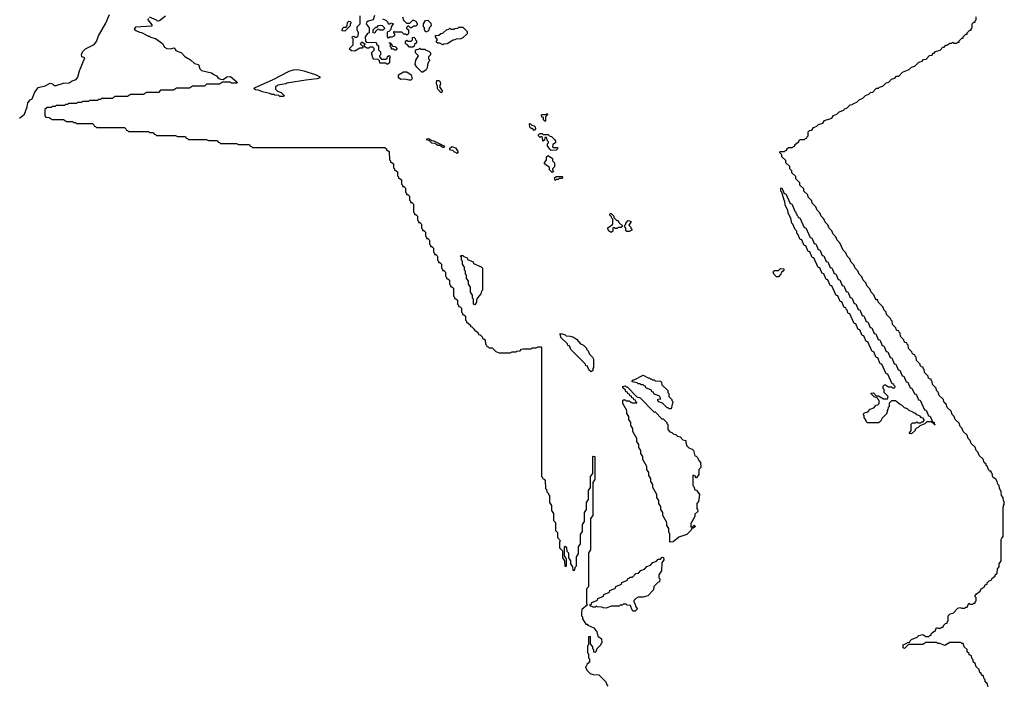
# Model space of a CAD drawing. Extents: x 2708302 to 2968450, y 494490 to 722710.
# Tile 20 of 256: x 2779739 to 2789570, y 599601 to 606245. Entities that reach past the tile are written whole.
import ezdxf

# ---------------------------------------------------------------- set-up
doc = ezdxf.new("R2010")
doc.units = 0

msp = doc.modelspace()

# ---------------------------------------------------------------- linework, layer by layer
at = {"layer": '0CON20XD'}
for points in [[(2779738.3, 605261.7), (2779788.3, 605301.7), (2779813.8, 605375), (2779819.2, 605415), (2779845, 605446), (2779864, 605456), (2779886, 605515), (2779922.7, 605567.3), (2779995, 605583.8), (2780045, 605610), (2780067.5, 605605), (2780085, 605588.8), (2780105, 605589.2), (2780175, 605612.5), (2780234.4, 605615.6), (2780263.3, 605635), (2780303.2, 605646.8), (2780318.7, 605671.3), (2780337.1, 605735), (2780390, 605865), (2780360, 605875), (2780357.5, 605895), (2780366, 605925), (2780395, 605955.8), (2780481.7, 605998.3), (2780507.5, 606027.5), (2780524.6, 606085.4), (2780598, 606212), (2780635, 606297.5)], [(2781195, 606280), (2781135, 606233.3), (2781115, 606230), (2781105, 606240), (2781035, 606270)], [(2783415, 605800), (2783405, 605800), (2783395, 605810), (2783335, 605810), (2783330, 605835), (2783318.3, 605848.3), (2783275, 605850), (2783263.6, 605863.6), (2783252.5, 605915), (2783278.3, 605941.7), (2783278.3, 605958.3), (2783265, 605970), (2783235, 605970), (2783225, 605960), (2783205, 605960), (2783195, 605970), (2783185, 605970), (2783180, 605985), (2783188.3, 605998.3), (2783155, 606020), (2783140, 606005), (2783170, 605975), (2783158.3, 605961.7), (2783135, 605960), (2783085, 605930), (2783053, 605933), (2783030, 605955), (2783070, 605995), (2783070, 606055), (2783060, 606065), (2783061.7, 606078.3), (2783075, 606080), (2783085, 606070), (2783105, 606070), (2783120, 606085), (2783122.5, 606115), (2783110, 606145), (2783110, 606175), (2783140, 606205), (2783140, 606285)], [(2783281.7, 606288.3), (2783270, 606245), (2783218.3, 606231.7), (2783201.7, 606218.3), (2783200, 606205), (2783230, 606165), (2783230, 606115), (2783211.7, 606108.3), (2783190, 606075), (2783191.7, 606031.7), (2783205, 606020), (2783298.3, 606018.3), (2783301.7, 606001.7), (2783320, 605985), (2783320, 605945), (2783340, 605925), (2783340, 605895), (2783330, 605885), (2783330, 605875), (2783351.7, 605851.7), (2783395, 605850), (2783408.3, 605861.7), (2783411.7, 605878.3), (2783428.3, 605888.3), (2783440, 605875), (2783430, 605865), (2783430, 605815), (2783415, 605800)], [(2783560, 606275), (2783571.7, 606241.7), (2783601.7, 606211.7), (2783635, 606210), (2783665, 606240), (2783675, 606240), (2783696.4, 606226.4), (2783707.5, 606205), (2783707, 606193), (2783695, 606180), (2783675, 606180), (2783645, 606160), (2783625, 606180), (2783615, 606180), (2783601.7, 606168.3), (2783601.7, 606161.7), (2783620, 606145), (2783620, 606105), (2783605, 606090), (2783595, 606100), (2783575, 606100), (2783555, 606120), (2783485, 606120), (2783475, 606130), (2783470, 606115), (2783480, 606105), (2783480, 606085), (2783455, 606070), (2783435, 606070), (2783421.7, 606061.7), (2783410, 606075), (2783410, 606125), (2783428.3, 606131.7), (2783448.3, 606151.7), (2783450, 606175), (2783470, 606205), (2783445, 606210), (2783435, 606200), (2783421.7, 606201.7), (2783418.3, 606218.3), (2783398.3, 606238.3), (2783365, 606250)], [(2789410, 599585), (2789398.3, 599618.3), (2789380, 599635), (2789380, 599655), (2789370, 599665), (2789358.3, 599698.3), (2789345, 599700), (2789338.3, 599718.3), (2789325, 599730), (2789318.3, 599758.3), (2789290, 599785), (2789278.3, 599818.3), (2789260, 599835), (2789260, 599855), (2789250, 599865), (2789238.3, 599898.3), (2789220, 599905), (2789218.3, 599918.3), (2789200, 599935), (2789198.3, 599958.3), (2789170, 599985), (2789158.3, 600018.3), (2789145, 600020), (2789135, 600030), (2789025, 600030), (2788975, 600000), (2788925, 600020), (2788905, 600020), (2788895, 600030), (2788785, 600030), (2788755, 600010), (2788615, 600010), (2788575, 599970), (2788560, 599975), (2788560, 600005), (2788598.3, 600021.7), (2788605, 600030), (2788628.3, 600031.7), (2788630, 600045), (2788645, 600060), (2788698.3, 600081.7), (2788715, 600097.5), (2788755, 600110), (2788785, 600090), (2788815, 600090), (2788825, 600100), (2788838.3, 600101.7), (2788840, 600115), (2788851.7, 600128.3), (2788865, 600140), (2788878.3, 600141.7), (2788891.7, 600178.3), (2788905, 600170), (2788935, 600170), (2788945, 600180), (2788958.3, 600181.7), (2788961.7, 600198.3), (2788981.7, 600218.3), (2788998.3, 600221.7), (2789000, 600235), (2789010, 600245), (2789010, 600295), (2789030, 600315), (2789058.3, 600321.7), (2789105, 600370), (2789125, 600377.5), (2789145, 600370), (2789175, 600370), (2789185, 600380), (2789198.3, 600381.7), (2789215, 600420), (2789225, 600410), (2789255, 600410), (2789265, 600420), (2789278.3, 600421.7), (2789280, 600435), (2789290, 600445), (2789290, 600475), (2789280, 600485), (2789280, 600495), (2789292.5, 600515), (2789328.3, 600541.7), (2789340, 600565), (2789368.3, 600581.7), (2789380, 600605), (2789398.3, 600611.7), (2789400, 600625), (2789420, 600645), (2789438.3, 600651.7), (2789452.5, 600675), (2789478.3, 600691.7), (2789480, 600705), (2789498.3, 600721.7), (2789502.5, 600765), (2789520, 600785), (2789520, 600815), (2789540, 600845), (2789540, 601055), (2789545, 601070), (2789560, 601085), (2789560, 601365), (2789563, 601397), (2789570, 601405), (2789570, 601435), (2789563, 601443), (2789560, 601475), (2789542.5, 601495), (2789540, 601535), (2789522.5, 601565), (2789520, 601595), (2789505, 601610), (2789500, 601635), (2789485, 601660), (2789455, 601680), (2789450, 601715), (2789440, 601725), (2789438.3, 601738.3), (2789425, 601740), (2789415, 601750), (2789398.3, 601788.3), (2789390, 601795), (2789388.3, 601808.3), (2789370, 601825), (2789358.3, 601858.3), (2789320, 601895), (2789310, 601925), (2789290, 601945), (2789278.3, 601978.3), (2789240, 602015), (2789230, 602045), (2789210, 602065), (2789198.3, 602098.3), (2789160, 602135), (2789150, 602165), (2789130, 602185), (2789118.3, 602218.3), (2789080, 602255), (2789070, 602285), (2789050, 602305), (2789038.3, 602338.3), (2789000, 602375), (2788988.3, 602408.3), (2788970, 602425), (2788958.3, 602458.3), (2788920, 602495), (2788908.3, 602528.3), (2788893, 602543), (2788888.3, 602568.3), (2788853, 602603), (2788850, 602635), (2788840, 602645), (2788838.3, 602658.3), (2788821.7, 602661.7), (2788810, 602675), (2788808.3, 602688.3), (2788773, 602723), (2788770, 602755), (2788760, 602765), (2788758.3, 602778.3), (2788741.7, 602781.7), (2788730, 602795), (2788728.3, 602808.3), (2788693, 602843), (2788690, 602875), (2788680, 602885), (2788678.3, 602898.3), (2788661.7, 602901.7), (2788650, 602915), (2788648.3, 602928.3), (2788613, 602963), (2788610, 602995), (2788600, 603005), (2788598.3, 603018.3), (2788581.7, 603021.7), (2788570, 603035), (2788568.3, 603048.3), (2788533, 603083), (2788530, 603115), (2788520, 603125), (2788518.3, 603138.3), (2788501.7, 603141.7), (2788490, 603155), (2788488.3, 603168.3), (2788453, 603203), (2788450, 603235), (2788440, 603245), (2788438.3, 603258.3), (2788393, 603303), (2788390, 603325), (2788370, 603345), (2788358.3, 603378.3), (2788310, 603425), (2788308.3, 603448.3), (2788295, 603450), (2788280, 603465), (2788268.3, 603498.3), (2788240, 603525), (2788228.3, 603558.3), (2788200, 603585), (2788188.3, 603618.3), (2788160, 603645), (2788148.3, 603678.3), (2788120, 603705), (2788108.3, 603738.3), (2788080, 603765), (2788068.3, 603798.3), (2788040, 603825), (2788028.3, 603858.3), (2788000, 603885), (2787988.3, 603918.3), (2787960, 603945), (2787928.3, 604018.3), (2787900, 604045), (2787888.3, 604078.3), (2787860, 604105), (2787848.3, 604138.3), (2787820, 604165), (2787808.3, 604198.3), (2787780, 604225), (2787768.3, 604258.3), (2787740, 604285), (2787728.3, 604318.3), (2787700, 604345), (2787688.3, 604378.3), (2787650, 604415), (2787648.3, 604438.3), (2787610, 604475), (2787608.3, 604498.3), (2787570, 604535), (2787568.3, 604558.3), (2787530, 604595), (2787528.3, 604618.3), (2787490, 604655), (2787488.3, 604678.3), (2787450, 604715), (2787450, 604735), (2787430, 604755), (2787428.3, 604778.3), (2787390, 604815), (2787388.3, 604838.3), (2787350, 604875), (2787350, 604895), (2787330, 604915), (2787330, 604925), (2787335, 604930), (2787375, 604930), (2787385, 604940), (2787398.3, 604941.7), (2787400, 604955), (2787415, 604970), (2787455, 604970), (2787465, 604980), (2787478.3, 604981.7), (2787480, 604995), (2787505, 605020), (2787518.3, 605021.7), (2787520, 605035), (2787531.7, 605048.3), (2787575, 605050), (2787585, 605060), (2787598.3, 605061.7), (2787600, 605075), (2787610, 605085), (2787610, 605125), (2787625, 605137.5), (2787648.3, 605141.7), (2787665, 605167.5), (2787698.3, 605181.7), (2787715, 605197.5), (2787758.3, 605211.7), (2787775, 605237.5), (2787848.3, 605261.7), (2787865, 605287.5), (2787898.3, 605301.7), (2787920, 605325), (2787968.3, 605341.7), (2787973.6, 605356.4), (2787998.3, 605361.7), (2788030, 605395), (2788055, 605400), (2788065, 605410), (2788098.3, 605421.7), (2788120, 605445), (2788158.3, 605461.7), (2788185, 605490), (2788218.3, 605501.7), (2788235, 605520), (2788258.3, 605521.7), (2788285, 605550), (2788295, 605560), (2788315, 605560), (2788325, 605570), (2788358.3, 605581.7), (2788390, 605615), (2788418.3, 605621.7), (2788445, 605650), (2788478.3, 605661.7), (2788495, 605680), (2788518.3, 605681.7), (2788555, 605720), (2788621.7, 605748.3), (2788645, 605770), (2788678.3, 605781.7), (2788715, 605820), (2788748.3, 605831.7), (2788763, 605847), (2788788.3, 605851.7), (2788823, 605887), (2788848.3, 605891.7), (2788855, 605910), (2788868.3, 605911.7), (2788883, 605927), (2788928.3, 605941.7), (2788955, 605970), (2788968.3, 605971.7), (2788985, 605990), (2788995, 605990), (2789025, 606010), (2789045, 606010), (2789055, 606020), (2789065, 606010), (2789095, 606010), (2789105, 606020), (2789118.3, 606021.7), (2789120, 606035), (2789131.7, 606048.3), (2789145, 606060), (2789158.3, 606061.7), (2789160, 606075), (2789185, 606100), (2789198.3, 606101.7), (2789200, 606115), (2789225, 606140), (2789238.3, 606141.7), (2789240, 606155), (2789250, 606165), (2789250, 606205), (2789265, 606220), (2789278.3, 606221.7), (2789280, 606235), (2789290, 606245), (2789290, 606275)], [(2781021.7, 606258.3), (2781020, 606245), (2781060, 606195), (2781058.3, 606181.7), (2780895, 606170), (2780881.7, 606151.7), (2780898.3, 606138.3), (2780935, 606120), (2780955, 606117.5), (2781025, 606080), (2781035, 606080), (2781045, 606070), (2781095, 606056.7), (2781165, 606005.8), (2781185, 605970), (2781206.7, 605956.7), (2781245, 605953.3), (2781280, 605965), (2781297.7, 605937.7), (2781355, 605915.8), (2781387, 605877), (2781445, 605843.3), (2781485, 605808.8), (2781525, 605796.7), (2781539.2, 605755), (2781555, 605738), (2781653.6, 605713.6), (2781676.4, 605696.4), (2781705, 605686.2), (2781721.7, 605661.7), (2781745, 605650), (2781771.7, 605648.3), (2781806.1, 605673.9), (2781845, 605679.2), (2781906.7, 605625), (2781910, 605615), (2781905, 605610), (2781855, 605610), (2781845, 605620), (2781765, 605620), (2781735, 605600), (2781605, 605600), (2781585, 605580), (2781465, 605580), (2781435, 605560)], [(2782985, 606130), (2782960, 606135), (2782961.7, 606158.3), (2782975, 606170), (2782998.3, 606171.7), (2783010, 606185), (2783011.7, 606218.3), (2783025, 606230), (2783038.3, 606228.3), (2783047.5, 606217.5), (2783040, 606205), (2783040, 606185), (2782985, 606130)], [(2783285, 606110), (2783270, 606115), (2783270, 606145), (2783295, 606170), (2783308.3, 606171.7), (2783323, 606187), (2783345, 606190), (2783357, 606187), (2783378.3, 606168.3), (2783380, 606155), (2783365, 606140), (2783335, 606140), (2783325, 606150), (2783311.7, 606148.3), (2783291.7, 606128.3), (2783285, 606110)], [(2783795, 606120), (2783780, 606145), (2783780, 606165), (2783770, 606175), (2783770, 606205), (2783791.7, 606238.3), (2783815, 606240), (2783845, 606210), (2783847.5, 606185), (2783831.7, 606168.3), (2783820, 606135), (2783795, 606120)], [(2783965, 605992.5), (2783935, 606010), (2783915, 606010), (2783901.7, 606021.7), (2783900, 606035), (2783910, 606045), (2783890, 606075), (2783891.7, 606088.3), (2783925, 606090), (2783943, 606107), (2783965, 606110), (2784000, 606145), (2784025, 606150), (2784035, 606160), (2784045, 606150), (2784075, 606150), (2784083, 606157), (2784115, 606160), (2784125, 606170), (2784165, 606170), (2784208.3, 606128.3), (2784207, 606103), (2784165, 606062.5), (2784145, 606052.5), (2784098.3, 606051.7), (2784085, 606042.5), (2784068.3, 606041.7), (2784007, 606003), (2783975, 606000), (2783965, 605992.5)], [(2783495, 605940), (2783485, 605940), (2783475, 605950), (2783451.7, 605951.7), (2783450, 605965), (2783440, 605975), (2783440, 606010), (2783431.7, 606011.7), (2783431.7, 606018.3), (2783450, 606005), (2783450, 605995), (2783461.7, 605981.7), (2783487, 605977), (2783508.3, 605958.3), (2783495, 605940)], [(2783665, 605970), (2783631.7, 605971.7), (2783608.3, 605998.3), (2783590, 606005), (2783590, 606025), (2783605, 606040), (2783615, 606030), (2783648.3, 606031.7), (2783660, 606045), (2783661.7, 606068.3), (2783675, 606070), (2783688.3, 606058.3), (2783690, 606045), (2783700, 606035), (2783700, 606015), (2783681.7, 605998.3), (2783678.3, 605981.7), (2783665, 605970)], [(2783765, 605720), (2783755, 605720), (2783705, 605770), (2783688.3, 605798.3), (2783695, 605840), (2783720, 605885), (2783690, 605915), (2783690, 605935), (2783701.7, 605948.3), (2783725, 605950), (2783735, 605960), (2783745, 605950), (2783785, 605950), (2783795, 605940), (2783825, 605930), (2783840, 605915), (2783840, 605895), (2783820, 605875), (2783820, 605855), (2783830, 605845), (2783830, 605835), (2783820, 605825), (2783810, 605795), (2783807.5, 605765), (2783797.5, 605745), (2783765, 605720)], [(2782375, 605480), (2782335, 605480), (2782325, 605490), (2782285, 605492.5), (2782275, 605500), (2782255, 605500), (2782235, 605510), (2782163.6, 605523.6), (2782125, 605540), (2782093.6, 605543.6), (2782080, 605555), (2782082.5, 605565), (2782271.2, 605648.8), (2782429.3, 605730.7), (2782474.4, 605745.6), (2782515, 605749.4), (2782577.5, 605735), (2782700, 605695), (2782737.5, 605675), (2782737.5, 605665), (2782710, 605655), (2782597, 605643), (2782405, 605610), (2782396.4, 605603.6), (2782315, 605590), (2782305, 605580), (2782291.7, 605578.3), (2782291.7, 605551.7), (2782311.7, 605531.7), (2782348.3, 605518.3), (2782378.3, 605488.3), (2782375, 605480)], [(2783645, 605640), (2783625, 605640), (2783585, 605652.5), (2783545, 605647.5), (2783522.5, 605665), (2783522.5, 605695), (2783570, 605725), (2783605, 605723.3), (2783646.7, 605695), (2783657.5, 605655), (2783645, 605640)], [(2783955, 605520), (2783945, 605520), (2783910, 605555), (2783910, 605585), (2783903, 605593), (2783900, 605615), (2783905, 605637.5), (2783925, 605637.5), (2783936.7, 605625), (2783940, 605605), (2783930, 605575), (2783957.5, 605535), (2783955, 605520)], [(2781435, 605560), (2781305, 605560), (2781275, 605540), (2781145, 605540), (2781125, 605520), (2781005, 605520), (2780975, 605500), (2780845, 605500), (2780815, 605480), (2780685, 605480), (2780665, 605460), (2780555, 605460), (2780545, 605450), (2780525, 605450), (2780515, 605440), (2780435, 605440), (2780425, 605430), (2780365, 605430), (2780355, 605420), (2780315, 605420), (2780305, 605410), (2780225, 605410), (2780215, 605400), (2780195, 605400), (2780185, 605390), (2780105, 605390), (2780095, 605380), (2780065, 605380), (2780055, 605370), (2780015, 605370), (2779991.7, 605348.3), (2779990, 605285), (2780001.7, 605271.7), (2780035, 605270), (2780065, 605250), (2780175, 605250), (2780205, 605230), (2780265, 605230), (2780275, 605220), (2780295, 605220), (2780305, 605210), (2780465, 605207.5), (2780480, 605195), (2780481.7, 605181.7), (2780495, 605180), (2780505, 605170), (2780785, 605167.5), (2780800, 605155), (2780801.7, 605141.7), (2780815, 605140), (2780825, 605130), (2781025, 605127.5), (2781035, 605120), (2781075, 605120), (2781081.7, 605101.7), (2781095, 605100), (2781105, 605090), (2781295, 605090), (2781315, 605080), (2781395, 605080), (2781401.7, 605061.7), (2781415, 605060), (2781425, 605050), (2781605, 605050), (2781625, 605040), (2781715, 605040), (2781721.7, 605021.7), (2781735, 605020), (2781745, 605010), (2781905, 605010), (2781925, 605000), (2782035, 605000), (2782041.7, 604981.7), (2782055, 604980), (2782065, 604970), (2783385, 604970), (2783400, 604955), (2783401.7, 604941.7), (2783415, 604940), (2783428.3, 604928.3), (2783430, 604845), (2783440, 604835), (2783441.7, 604821.7), (2783455, 604820), (2783470, 604805), (2783470, 604765), (2783480, 604755), (2783481.7, 604741.7), (2783495, 604740), (2783510, 604725), (2783510, 604685), (2783520, 604675), (2783521.7, 604661.7), (2783535, 604660), (2783550, 604645), (2783550, 604605), (2783560, 604595), (2783561.7, 604581.7), (2783575, 604580), (2783590, 604565), (2783590, 604525), (2783600, 604515), (2783601.7, 604501.7), (2783615, 604500), (2783630, 604485), (2783630, 604445), (2783640, 604435), (2783641.7, 604421.7), (2783655, 604420), (2783670, 604405), (2783670, 604325), (2783680, 604315), (2783681.7, 604301.7), (2783695, 604300), (2783710, 604285), (2783710, 604245), (2783720, 604235), (2783721.7, 604221.7), (2783735, 604220), (2783750, 604205), (2783750, 604165), (2783760, 604155), (2783761.7, 604141.7), (2783775, 604140), (2783790, 604125), (2783790, 604085), (2783800, 604075), (2783801.7, 604061.7), (2783815, 604060), (2783830, 604045), (2783830, 604005), (2783840, 603995), (2783841.7, 603981.7), (2783855, 603980), (2783870, 603965), (2783870, 603925), (2783880, 603915), (2783881.7, 603901.7), (2783895, 603900), (2783910, 603885), (2783910, 603845), (2783920, 603835), (2783921.7, 603821.7), (2783935, 603820), (2783950, 603805), (2783950, 603765), (2783960, 603755), (2783961.7, 603741.7), (2783975, 603740), (2783990, 603725), (2783990, 603685), (2784000, 603675), (2784001.7, 603661.7), (2784015, 603660), (2784030, 603645), (2784030, 603605), (2784040, 603595), (2784041.7, 603581.7), (2784055, 603580), (2784070, 603565), (2784070, 603485), (2784080, 603475), (2784081.7, 603461.7), (2784095, 603460), (2784110, 603445), (2784110, 603405), (2784120, 603395), (2784121.7, 603381.7), (2784138.3, 603378.3), (2784150, 603365), (2784150, 603325), (2784160, 603315), (2784161.7, 603301.7), (2784175, 603300), (2784190, 603285), (2784190, 603245), (2784200, 603235), (2784201.7, 603221.7), (2784215, 603220), (2784240, 603195), (2784241.7, 603181.7), (2784255, 603180), (2784271.7, 603161.7), (2784280, 603155), (2784281.7, 603141.7), (2784295, 603140), (2784318.3, 603118.3), (2784321.7, 603101.7), (2784338.3, 603098.3), (2784358.3, 603078.3), (2784361.7, 603061.7), (2784375, 603060), (2784388.3, 603048.3), (2784390, 603005), (2784400, 602995), (2784401.7, 602981.7), (2784415, 602980), (2784425, 602970), (2784455, 602970), (2784491.7, 602931.7), (2784525, 602920), (2784635, 602920), (2784655, 602930), (2784695, 602930), (2784703, 602937), (2784735, 602940), (2784750, 602955), (2784765, 602960), (2784845, 602960), (2784855, 602970), (2784895, 602970), (2784915, 602980), (2784945, 602980), (2784950, 602975), (2784950, 601685), (2784960, 601675), (2784961.7, 601661.7), (2784975, 601660), (2784987, 601647), (2784990, 601565), (2785000, 601555), (2785001.7, 601531.7), (2785020, 601515), (2785020, 601505), (2785030, 601495), (2785030, 601425), (2785050, 601395), (2785050, 601345), (2785070, 601315), (2785070, 601245), (2785090, 601225), (2785090, 601145), (2785110, 601125), (2785110, 601075), (2785140, 601045), (2785130, 601035), (2785130, 600975), (2785160, 600945), (2785160, 600875), (2785180, 600845), (2785181.7, 600791.7), (2785195, 600790), (2785200, 600795), (2785200, 600865), (2785180, 600895), (2785180, 600985), (2785185, 600990), (2785200, 600975), (2785201.7, 600941.7), (2785220, 600925), (2785220, 600875), (2785240, 600845), (2785240, 600815), (2785260, 600785), (2785261.7, 600751.7), (2785278.3, 600751.7), (2785290, 600785), (2785300, 600795), (2785300, 600885), (2785320, 600915), (2785320, 600985), (2785340, 601015), (2785340, 601105), (2785360, 601135), (2785360, 601205), (2785380, 601235), (2785380, 601325), (2785400, 601355), (2785400, 601425), (2785420, 601455), (2785420, 601545), (2785440, 601575), (2785440, 601685), (2785460, 601715), (2785460, 601885), (2785465, 601890), (2785480, 601885), (2785480, 601655), (2785460, 601625), (2785460, 601295), (2785440, 601265), (2785440, 600955), (2785420, 600925), (2785420, 600585), (2785400, 600565), (2785400, 600415), (2785410, 600405), (2785351.7, 600358.3), (2785347.5, 600325), (2785350, 600295), (2785360, 600285), (2785360, 600265), (2785391.7, 600211.7), (2785405, 600210), (2785411.7, 600201.7), (2785470, 600175), (2785500, 600135), (2785511.7, 600091.7), (2785547.5, 600065), (2785550, 600025), (2785540, 600015), (2785540, 600005), (2785510, 599975), (2785500, 599965), (2785490, 599935), (2785485, 599930), (2785471.7, 599931.7), (2785470, 599955), (2785460, 599965), (2785460, 599985), (2785440, 600015), (2785440, 600085), (2785435, 600090), (2785420, 600085), (2785420, 600005), (2785410, 599995), (2785410, 599925), (2785420, 599915), (2785420, 599875), (2785430, 599865), (2785430, 599845), (2785427, 599833), (2785401.7, 599808.3), (2785400, 599795), (2785390, 599785), (2785401.7, 599751.7), (2785435, 599720), (2785465, 599710), (2785520, 599705), (2785590, 599635), (2785600, 599605), (2785611.7, 599591.7)], [(2784985, 605230), (2784970, 605245), (2784968.3, 605268.3), (2784951.7, 605271.7), (2784950, 605295), (2784955, 605300), (2784995, 605300), (2785005, 605310), (2785010, 605295), (2784990, 605275), (2784990, 605235), (2784985, 605230)], [(2784875, 605140), (2784858.3, 605158.3), (2784845, 605160), (2784831.7, 605171.7), (2784830, 605205), (2784835, 605210), (2784851.7, 605191.7), (2784877, 605187), (2784887, 605177), (2784890, 605155), (2784875, 605140)], [(2785045, 604940), (2785031.7, 604951.7), (2785010, 604985), (2785010, 605005), (2785020, 605015), (2785020, 605025), (2785010, 605035), (2784998.3, 605068.3), (2784981.7, 605068.3), (2784978.3, 605041.7), (2784961.7, 605031.7), (2784958.3, 605068.3), (2784945, 605080), (2784935, 605070), (2784920, 605085), (2784920, 605095), (2784931.7, 605108.3), (2784955, 605110), (2784965, 605100), (2785015, 605100), (2785031.7, 605081.7), (2785048.3, 605078.3), (2785078.3, 605048.3), (2785090, 605035), (2785090, 605015), (2785061.7, 604998.3), (2785060, 604975), (2785065, 604970), (2785108.3, 604968.3), (2785110, 604955), (2785095, 604942.5), (2785045, 604940)], [(2783975, 604970), (2783965, 604970), (2783935, 604990), (2783915, 604990), (2783885, 605010), (2783853, 605013), (2783828.3, 605038.3), (2783811.7, 605041.7), (2783800, 605055), (2783825, 605060), (2783855, 605040), (2783875, 605037.5), (2783975, 604987.5), (2783980, 604975), (2783975, 604970)], [(2784105, 604910), (2784095, 604920), (2784081.7, 604921.7), (2784065, 604940), (2784041.7, 604941.7), (2784031.7, 604958.3), (2784055, 604980), (2784090, 604965), (2784117.5, 604925), (2784105, 604910)], [(2785055, 604720), (2785030, 604745), (2785028.3, 604768.3), (2784980, 604805), (2784980, 604815), (2785000, 604845), (2785000, 604875), (2785015, 604890), (2785058.3, 604858.3), (2785060, 604835), (2785080, 604815), (2785080, 604775), (2785060, 604755), (2785060, 604745), (2785070, 604735), (2785055, 604720)], [(2785085, 604640), (2785080, 604665), (2785095, 604680), (2785155, 604680), (2785160, 604675), (2785155, 604660), (2785125, 604660), (2785115, 604650), (2785095, 604650), (2785085, 604640)], [(2788645, 602110), (2788620, 602115), (2788640, 602145), (2788641.7, 602208.3), (2788655, 602220), (2788685, 602220), (2788695, 602230), (2788705, 602220), (2788735, 602220), (2788745, 602230), (2788758.3, 602231.7), (2788770, 602245), (2788770, 602255), (2788758.3, 602268.3), (2788741.7, 602271.7), (2788728.3, 602288.3), (2788695, 602300), (2788678.3, 602318.3), (2788665, 602320), (2788658.3, 602328.3), (2788620, 602345), (2788605, 602360), (2788575, 602370), (2788548.3, 602398.3), (2788535, 602400), (2788485, 602440), (2788445, 602440), (2788421.7, 602418.3), (2788420, 602385), (2788410, 602375), (2788407, 602353), (2788400, 602345), (2788397.5, 602315), (2788351.7, 602268.3), (2788335, 602233.3), (2788315, 602220), (2788205, 602220), (2788190, 602235), (2788190, 602245), (2788170, 602275), (2788170, 602295), (2788161.7, 602308.3), (2788175, 602320), (2788208.3, 602331.7), (2788231.7, 602358.3), (2788268.3, 602371.7), (2788291.7, 602398.3), (2788308.3, 602401.7), (2788320, 602415), (2788320, 602445), (2788310, 602455), (2788308.3, 602468.3), (2788271.7, 602481.7), (2788241.7, 602511.7), (2788241.7, 602518.3), (2788265, 602520), (2788291.7, 602491.7), (2788315, 602490), (2788365, 602460), (2788405, 602460), (2788410, 602485), (2788370, 602525), (2788370, 602555), (2788360, 602565), (2788361.7, 602588.3), (2788375, 602600), (2788385, 602600), (2788415, 602580), (2788445, 602580), (2788455, 602570), (2788478.3, 602571.7), (2788480, 602585), (2788470, 602595), (2788468.3, 602608.3), (2788451.7, 602611.7), (2788408.3, 602708.3), (2788391.7, 602711.7), (2788348.3, 602808.3), (2788331.7, 602811.7), (2788308.3, 602868.3), (2788291.7, 602871.7), (2788268.3, 602928.3), (2788251.7, 602931.7), (2788208.3, 603028.3), (2788191.7, 603031.7), (2788168.3, 603088.3), (2788151.7, 603091.7), (2788128.3, 603148.3), (2788111.7, 603151.7), (2788088.3, 603208.3), (2788071.7, 603211.7), (2788028.3, 603308.3), (2788011.7, 603311.7), (2788000, 603345), (2787990, 603355), (2787988.3, 603368.3), (2787971.7, 603371.7), (2787948.3, 603428.3), (2787931.7, 603431.7), (2787908.3, 603488.3), (2787891.7, 603491.7), (2787848.3, 603588.3), (2787831.7, 603591.7), (2787808.3, 603648.3), (2787791.7, 603651.7), (2787768.3, 603708.3), (2787751.7, 603711.7), (2787728.3, 603768.3), (2787711.7, 603771.7), (2787668.3, 603868.3), (2787651.7, 603871.7), (2787628.3, 603928.3), (2787611.7, 603931.7), (2787588.3, 603988.3), (2787571.7, 603991.7), (2787548.3, 604048.3), (2787531.7, 604051.7), (2787510, 604105), (2787500, 604115), (2787500, 604135), (2787481.7, 604151.7), (2787460, 604205), (2787450, 604215), (2787440, 604265), (2787413, 604313), (2787410, 604345), (2787382.5, 604395), (2787380, 604435), (2787373, 604443), (2787350, 604525), (2787340, 604535), (2787340, 604565), (2787348.3, 604568.3), (2787371.7, 604511.7), (2787388.3, 604508.3), (2787431.7, 604411.7), (2787448.3, 604408.3), (2787480, 604335), (2787490, 604325), (2787490, 604315), (2787500, 604305), (2787500, 604295), (2787510, 604285), (2787511.7, 604271.7), (2787528.3, 604268.3), (2787571.7, 604171.7), (2787588.3, 604168.3), (2787631.7, 604071.7), (2787648.3, 604068.3), (2787671.7, 604011.7), (2787688.3, 604008.3), (2787711.7, 603951.7), (2787728.3, 603948.3), (2787751.7, 603891.7), (2787768.3, 603888.3), (2787791.7, 603831.7), (2787808.3, 603828.3), (2787831.7, 603771.7), (2787848.3, 603768.3), (2787871.7, 603711.7), (2787888.3, 603708.3), (2787911.7, 603651.7), (2787928.3, 603648.3), (2787951.7, 603591.7), (2787968.3, 603588.3), (2787991.7, 603531.7), (2788008.3, 603528.3), (2788031.7, 603471.7), (2788048.3, 603468.3), (2788071.7, 603411.7), (2788088.3, 603408.3), (2788111.7, 603351.7), (2788128.3, 603348.3), (2788151.7, 603291.7), (2788168.3, 603288.3), (2788191.7, 603231.7), (2788208.3, 603228.3), (2788231.7, 603171.7), (2788248.3, 603168.3), (2788271.7, 603111.7), (2788288.3, 603108.3), (2788311.7, 603051.7), (2788328.3, 603048.3), (2788351.7, 602991.7), (2788368.3, 602988.3), (2788391.7, 602931.7), (2788408.3, 602928.3), (2788431.7, 602871.7), (2788448.3, 602868.3), (2788471.7, 602811.7), (2788488.3, 602808.3), (2788511.7, 602751.7), (2788528.3, 602748.3), (2788551.7, 602691.7), (2788568.3, 602688.3), (2788591.7, 602631.7), (2788608.3, 602628.3), (2788631.7, 602571.7), (2788648.3, 602568.3), (2788671.7, 602511.7), (2788688.3, 602508.3), (2788711.7, 602451.7), (2788728.3, 602448.3), (2788771.7, 602351.7), (2788788.3, 602348.3), (2788811.7, 602291.7), (2788828.3, 602288.3), (2788851.7, 602231.7), (2788868.3, 602228.3), (2788870, 602210), (2788880, 602205), (2788875, 602200), (2788870, 602210), (2788835, 602230), (2788795, 602230), (2788775, 602210), (2788725, 602190), (2788710, 602175), (2788691.7, 602168.3), (2788680, 602155), (2788680, 602145), (2788645, 602110)], [(2785645, 604120), (2785635, 604130), (2785625, 604130), (2785610, 604155), (2785611.7, 604168.3), (2785660, 604205), (2785660, 604255), (2785650, 604265), (2785648.3, 604278.3), (2785630, 604295), (2785635, 604310), (2785645, 604310), (2785670, 604285), (2785671.7, 604271.7), (2785701.7, 604241.7), (2785715, 604240), (2785721.7, 604221.7), (2785760, 604185), (2785745, 604170), (2785715, 604170), (2785705, 604160), (2785685, 604160), (2785675, 604170), (2785661.7, 604168.3), (2785660, 604135), (2785645, 604120)], [(2785825, 604130), (2785801.7, 604131.7), (2785790, 604145), (2785790, 604165), (2785780, 604175), (2785780, 604195), (2785790, 604205), (2785790, 604215), (2785815, 604240), (2785840, 604235), (2785840, 604225), (2785820, 604195), (2785840, 604175), (2785840, 604165), (2785850, 604155), (2785850, 604145), (2785825, 604130)], [(2784285, 603400), (2784270, 603405), (2784270, 603455), (2784260, 603465), (2784260, 603495), (2784240, 603525), (2784240, 603575), (2784220, 603605), (2784220, 603635), (2784200, 603665), (2784200, 603695), (2784190, 603705), (2784190, 603735), (2784180, 603745), (2784180, 603775), (2784160, 603805), (2784160, 603835), (2784150, 603845), (2784150, 603875), (2784140, 603885), (2784145, 603890), (2784165, 603890), (2784175, 603880), (2784208.3, 603868.3), (2784211.7, 603851.7), (2784268.3, 603828.3), (2784271.7, 603811.7), (2784348.3, 603778.3), (2784360, 603765), (2784360, 603545), (2784350, 603535), (2784345, 603510), (2784311.7, 603468.3), (2784300, 603445), (2784300, 603425), (2784285, 603400)], [(2787315, 603680), (2787295, 603680), (2787270, 603705), (2787261.7, 603728.3), (2787275, 603740), (2787315, 603740), (2787335, 603760), (2787368.3, 603758.3), (2787368.3, 603741.7), (2787341.7, 603718.3), (2787340, 603705), (2787315, 603680)], [(2785445, 602730), (2785421.7, 602751.7), (2785408.3, 602788.3), (2785391.7, 602791.7), (2785388.3, 602808.3), (2785241.7, 602951.7), (2785228.3, 602988.3), (2785211.7, 602991.7), (2785208.3, 603008.3), (2785141.7, 603071.7), (2785140, 603095), (2785131.7, 603108.3), (2785155, 603110), (2785185, 603100), (2785195, 603090), (2785235, 603086.7), (2785270, 603075), (2785297.5, 603055), (2785340, 603010), (2785370, 602995), (2785400, 602965), (2785400, 602955), (2785415, 602940), (2785427.5, 602907.5), (2785457.5, 602875), (2785467.5, 602855), (2785467.5, 602775), (2785460, 602765), (2785460, 602745), (2785445, 602730)], [(2786245, 602360), (2786225, 602360), (2786215, 602370), (2786205, 602370), (2786158.3, 602418.3), (2786121.7, 602431.7), (2786110, 602445), (2786111.7, 602458.3), (2786140, 602460), (2786128.3, 602488.3), (2786071.7, 602511.7), (2786068.3, 602528.3), (2786051.7, 602531.7), (2786048.3, 602548.3), (2785991.7, 602571.7), (2785988.3, 602588.3), (2785975, 602590), (2785965, 602600), (2785945, 602600), (2785935, 602610), (2785915, 602610), (2785905, 602620), (2785855, 602630), (2785851.7, 602638.3), (2785865, 602650), (2785875, 602650), (2785965, 602697.5), (2786015, 602670), (2786025, 602670), (2786035, 602660), (2786045, 602660), (2786055, 602650), (2786075, 602650), (2786085, 602640), (2786138.3, 602638.3), (2786147, 602627), (2786151.7, 602601.7), (2786210, 602545), (2786210, 602525), (2786220, 602515), (2786220, 602485), (2786250, 602455), (2786250, 602445), (2786260, 602435), (2786245, 602360)], [(2786235, 601030), (2786230, 601035), (2786230, 601115), (2786220, 601125), (2786220, 601165), (2786200, 601195), (2786200, 601225), (2786160, 601295), (2786160, 601325), (2786140, 601355), (2786140, 601385), (2786120, 601415), (2786120, 601445), (2786100, 601475), (2786100, 601505), (2786060, 601575), (2786060, 601605), (2786040, 601635), (2786040, 601665), (2786020, 601695), (2786020, 601725), (2786000, 601755), (2786000, 601785), (2785960, 601855), (2785960, 601885), (2785940, 601915), (2785940, 601945), (2785920, 601975), (2785920, 602005), (2785900, 602035), (2785900, 602065), (2785860, 602135), (2785860, 602165), (2785840, 602195), (2785840, 602225), (2785820, 602255), (2785820, 602285), (2785800, 602315), (2785800, 602345), (2785760, 602415), (2785760, 602445), (2785765, 602450), (2785785, 602450), (2785795, 602440), (2785825, 602440), (2785855, 602420), (2785900, 602420), (2785900, 602425), (2785890, 602435), (2785888.3, 602448.3), (2785871.7, 602451.7), (2785868.3, 602468.3), (2785851.7, 602471.7), (2785848.3, 602488.3), (2785831.7, 602491.7), (2785828.3, 602508.3), (2785811.7, 602511.7), (2785808.3, 602528.3), (2785791.7, 602531.7), (2785788.3, 602548.3), (2785761.7, 602571.7), (2785760, 602585), (2785785, 602590), (2785795, 602580), (2785805, 602580), (2785901.7, 602481.7), (2785935, 602470), (2786071.7, 602331.7), (2786085, 602330), (2786151.7, 602261.7), (2786165, 602260), (2786200, 602225), (2786200, 602215), (2786210, 602205), (2786210, 602155), (2786231.7, 602131.7), (2786250, 602125), (2786265, 602110), (2786290, 602105), (2786308.3, 602088.3), (2786335, 602080), (2786361.7, 602051.7), (2786390, 602045), (2786390, 602025), (2786401.7, 601991.7), (2786421.7, 601971.7), (2786455, 601957.5), (2786467.5, 601945), (2786481.7, 601891.7), (2786495, 601890), (2786505, 601880), (2786521.7, 601841.7), (2786536.7, 601826.7), (2786540, 601775), (2786530, 601765), (2786520, 601755), (2786520, 601705), (2786498.3, 601671.7), (2786491.7, 601671.7), (2786488.3, 601688.3), (2786460, 601700), (2786460, 601595), (2786470, 601585), (2786481.7, 601551.7), (2786498.3, 601548.3), (2786527.5, 601505), (2786517.5, 601435), (2786500, 601415), (2786500, 601365), (2786507, 601357), (2786510, 601335), (2786481.7, 601308.3), (2786480, 601285), (2786440, 601215), (2786441.7, 601181.7), (2786458.3, 601181.7), (2786475, 601200), (2786487.5, 601185), (2786465, 601170), (2786451.7, 601168.3), (2786445, 601150), (2786400, 601105), (2786321.7, 601078.3), (2786265, 601032.5), (2786235, 601030)], [(2785885, 600340), (2785865, 600340), (2785855, 600350), (2785838.3, 600398.3), (2785805, 600400), (2785795, 600410), (2785765, 600410), (2785755, 600400), (2785735, 600400), (2785725, 600390), (2785645, 600390), (2785595, 600370), (2785565, 600373.3), (2785551.7, 600381.7), (2785503.6, 600383.6), (2785495, 600390), (2785485, 600382.5), (2785465, 600382.5), (2785441.7, 600391.7), (2785431.7, 600408.3), (2785448.3, 600411.7), (2785451.7, 600428.3), (2785508.3, 600451.7), (2785511.7, 600468.3), (2785568.3, 600491.7), (2785571.7, 600508.3), (2785628.3, 600531.7), (2785631.7, 600548.3), (2785688.3, 600571.7), (2785691.7, 600588.3), (2785748.3, 600611.7), (2785751.7, 600628.3), (2785808.3, 600651.7), (2785811.7, 600668.3), (2785825, 600670), (2785835, 600680), (2785858.3, 600681.7), (2785891.7, 600718.3), (2785918.3, 600721.7), (2785941.7, 600748.3), (2785978.3, 600761.7), (2786001.7, 600788.3), (2786038.3, 600801.7), (2786061.7, 600828.3), (2786098.3, 600841.7), (2786115, 600860), (2786138.3, 600861.7), (2786155, 600880), (2786168.3, 600878.3), (2786170, 600855), (2786150, 600825), (2786147.5, 600745), (2786120, 600705), (2786120, 600675), (2786130, 600665), (2786127.5, 600635), (2786111.7, 600628.3), (2786071.7, 600588.3), (2786067, 600553), (2786010, 600495), (2785965, 600480), (2785915, 600480), (2785891.7, 600468.3), (2785871.7, 600448.3), (2785870, 600435), (2785885, 600410), (2785888.3, 600388.3), (2785907.5, 600365), (2785885, 600340)]]:
    msp.add_lwpolyline(points, dxfattribs=at)

doc.saveas('drawing.dxf')
